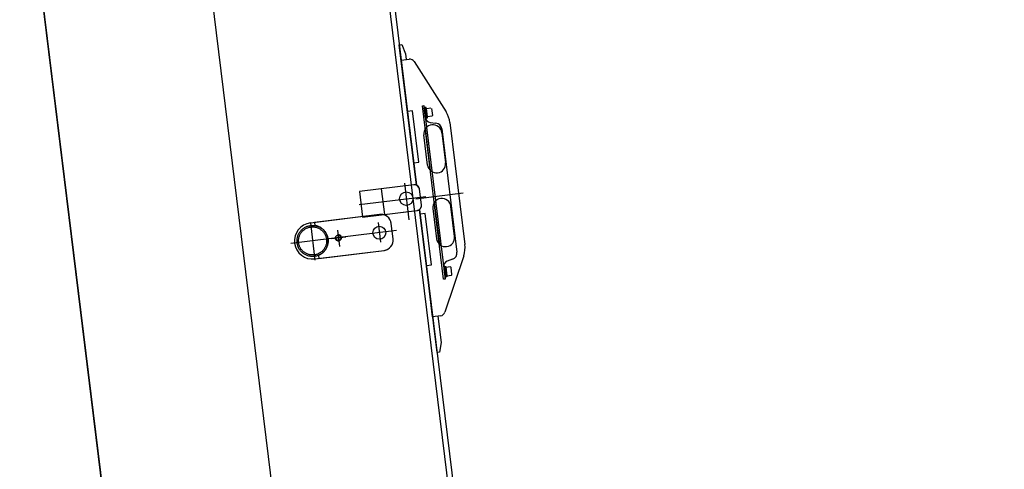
# Model space of a CAD drawing. Extents: x 26250 to 211390, y 12641 to 169243.
# Tile 21 of 132: x 43022 to 44929, y 27012 to 27882. Entities that reach past the tile are written whole.
import ezdxf

# ---------------------------------------------------------------- set-up
doc = ezdxf.new("R2010")
doc.units = 0
doc.header["$LTSCALE"] = 212.5
doc.linetypes.add('CENTER', pattern=[50.5, 30, -9, 2.5, -9])
doc.linetypes.add('HIDDEN', pattern=[12.6, 8.4, -4.2])
doc.layers.add('11', color=7, linetype='CONTINUOUS')
doc.layers.add('611', color=7, linetype='CONTINUOUS')

# ---------------------------------------------------------------- blocks, each defined once
blk = doc.blocks.new('*G20')
at = {"layer": '11', "color": 7, "linetype": 'CENTER'}
for p, q in [((43051.4, 30717.4), (44807.6, 16414.2)), ((43767, 27566.2), (43775.7, 27495.2)), ((43679.1, 27524.7), (43808.6, 27540.6)), ((43880.9, 27546.7), (43789.3, 27535.4)), ((43584.9, 27489.5), (43593.8, 27417.4)), ((43716, 27489.7), (43720.7, 27451.7)), ((43751.7, 27474.2), (43547, 27449.1))]:
    blk.add_line(p, q, dxfattribs=at)
at = {"layer": '11', "color": 7, "linetype": 'HIDDEN'}
for p, q in [((43399.6, 30663.3), (45050.8, 17215.3)), ((43785.3, 27562.9), (43722.3, 27555.2)), ((43722.3, 27555.2), (43728.4, 27505.6)), ((43800.1, 27524.4), (43796.5, 27554.2)), ((43728.4, 27505.6), (43791.4, 27513.3)), ((43719.1, 27505.5), (43592.7, 27490)), ((43592.7, 27490), (43593.4, 27484.1)), ((43637.2, 27475.3), (43641.1, 27443.4)), ((43745.1, 27458.3), (43741.4, 27488.1)), ((43626.1, 27458.8), (43653.5, 27462.2)), ((43600.5, 27426.3), (43601.2, 27420.5)), ((43601.2, 27420.5), (43727.6, 27436))]:
    blk.add_line(p, q, dxfattribs=at)
at = {"layer": '11', "color": 7, "linetype": 'CONTINUOUS'}
for p, q in [((43437.9, 30433.2), (43790.5, 27562.2)), ((43211.1, 26742.1), (42803, 30065.5)), ((42803, 30065.5), (43211.1, 26742.1)), ((43757.1, 27833.7), (43762.1, 27834.3)), ((43790.5, 27562.2), (43757.1, 27833.7)), ((43762.1, 27834.3), (43769.3, 27816.4)), ((43760.8, 27804), (43776.3, 27805.9)), ((43773, 27704.7), (43760.8, 27804)), ((43769.3, 27816.4), (43770.7, 27805.2)), ((43786, 27801.3), (43847.8, 27704)), ((43782.9, 27705.9), (43773, 27704.7)), ((43795.1, 27606.7), (43782.9, 27705.9)), ((43801.8, 27715.7), (43804.8, 27716.1)), ((43843, 27380.2), (43801.8, 27715.7)), ((43804.8, 27716.1), (43807.2, 27696.7)), ((43804.8, 27716.1), (43846, 27380.6)), ((43805.3, 27712.1), (43807.3, 27712.3)), ((43807.7, 27692.2), (43805.3, 27712.1)), ((43809.3, 27712.6), (43807.3, 27712.3)), ((43807.3, 27712.3), (43809.7, 27692.5)), ((43807.3, 27712.3), (43809.7, 27692.5)), ((43811.7, 27692.7), (43809.3, 27712.6)), ((43807.2, 27696.7), (43807.7, 27692.2)), ((43809.7, 27692.5), (43807.7, 27692.2)), ((43809.7, 27692.5), (43811.7, 27692.7)), ((43807.3, 27671), (43817.2, 27590.6)), ((43816.6, 27683.5), (43828, 27682.3)), ((43839.6, 27671), (43868.8, 27432.7)), ((43855.2, 27683.3), (43884.1, 27447.6)), ((43811.9, 27601.2), (43804.7, 27659.5)), ((43839.4, 27663.7), (43846.6, 27605.5)), ((43785.1, 27605.5), (43795.1, 27606.7)), ((43790.5, 27562.2), (43785.1, 27605.5)), ((43785.3, 27562.9), (43679.8, 27550)), ((43800.1, 27524.4), (43796.5, 27554.2)), ((43679.8, 27550), (43685.9, 27500.4)), ((43685.9, 27500.4), (43791.4, 27513.3)), ((43830.2, 27238.3), (43796.2, 27515.2)), ((43796.2, 27515.2), (43875.9, 26866)), ((43797.3, 27506.2), (43796.2, 27515.2)), ((43822.2, 27516.8), (43829.4, 27458.5)), ((43824.8, 27528.4), (43834.7, 27448)), ((43864.1, 27462.8), (43857, 27521.1)), ((43719.1, 27505.5), (43585, 27489)), ((43807.3, 27507.4), (43797.3, 27506.2)), ((43819.4, 27408.2), (43807.3, 27507.4)), ((43745.1, 27458.3), (43741.4, 27488.1)), ((43593.5, 27419.5), (43727.6, 27436)), ((43881.9, 27425.7), (43845.5, 27316.4)), ((43860.4, 27418.9), (43849.6, 27415)), ((43809.5, 27407), (43819.4, 27408.2)), ((43821.7, 27307.7), (43809.5, 27407)), ((43845.1, 27404.6), (43843.1, 27404.4)), ((43843.1, 27404.4), (43845.5, 27384.6)), ((43843.1, 27404.4), (43843.6, 27399.9)), ((43843.6, 27399.9), (43846, 27380.6)), ((43845.1, 27404.6), (43847, 27404.9)), ((43847.5, 27384.8), (43845.1, 27404.6)), ((43847.5, 27384.8), (43845.1, 27404.6)), ((43847, 27404.9), (43849.5, 27385)), ((43846, 27380.6), (43843, 27380.2)), ((43845.5, 27384.6), (43847.5, 27384.8)), ((43849.5, 27385), (43847.5, 27384.8)), ((43837.3, 27309.6), (43821.7, 27307.7)), ((43831.6, 27308.9), (43837.9, 27258)), ((43837.9, 27258), (43835.2, 27238.9)), ((43835.2, 27238.9), (43830.2, 27238.3))]:
    blk.add_line(p, q, dxfattribs=at)
for centre, radius in [((43770.7, 27536), 13), ((43718.4, 27470.1), 12.5)]:
    blk.add_circle(centre, radius, dxfattribs=at)
at = {"layer": '11', "color": 7, "linetype": 'HIDDEN'}
for centre, radius in [((43589.2, 27454.3), 30.1), ((43589.2, 27454.3), 27.2), ((43639, 27460.4), 5.05)]:
    blk.add_circle(centre, radius, dxfattribs=at)
at = {"layer": '11', "color": 7, "linetype": 'CONTINUOUS'}
for centre, radius, start, end in [((43777.5, 27796), 10, 32.4179, 96.9984), ((43805.5, 27677.2), 50, 7, 32.3971), ((43817.7, 27693.5), 10, -173, -96.0303), ((43822.1, 27661.6), 17.5, 97, -172.9925), ((43822.1, 27661.6), 17.5, 7, 97.025), ((43826.7, 27669.4), 13, 7, 83.9736), ((43829.2, 27603.3), 17.5, -173, -83.01), ((43829.2, 27603.3), 17.5, -83, 6.9925), ((43786.5, 27553), 10, 7, 96.9956), ((43839.6, 27519), 17.5, 97, -173.0125), ((43839.6, 27518.9), 17.5, 7, 96.985), ((43790.2, 27523.2), 10, -83, 7.0044), ((43721.5, 27485.6), 20, 7, 96.9978), ((43589.2, 27454.3), 35, 97, -83), ((43639, 27460.4), 6, -162.9983, 107.0148), ((43725.2, 27455.8), 20, -83, 6.9978), ((43846.7, 27460.7), 17.5, -173, -82.98), ((43846.7, 27460.7), 17.5, -83, 7.0125), ((43834.5, 27441.5), 50, -18.3976, 7.0043), ((43855.9, 27431.2), 13, -69.9486, 7.007), ((43853, 27405.6), 10, 110.0697, -173.0084), ((43836, 27319.5), 10, -83, -18.4117)]:
    blk.add_arc(centre, radius, start, end, dxfattribs=at)
at = {"layer": '11', "color": 7, "linetype": 'HIDDEN'}
for centre, radius, start, end in [((43786.5, 27553), 10, 7, 96.9956), ((43790.2, 27523.2), 10, -83, 7.0044), ((43721.5, 27485.6), 20, 7, 96.9978), ((43589.2, 27454.3), 30.2, -67.9998, 82.0002), ((43725.2, 27455.8), 20, -83, 6.9978)]:
    blk.add_arc(centre, radius, start, end, dxfattribs=at)
at = {"layer": '611', "color": 7, "linetype": 'CONTINUOUS'}
for p, q in [((43809.5, 27710.6), (43818.4, 27711.7)), ((43811.5, 27694.7), (43809.5, 27710.6)), ((43819.6, 27710.8), (43821.3, 27696.9)), ((43820.4, 27695.8), (43811.5, 27694.7)), ((43856.2, 27404), (43847.3, 27402.9)), ((43847.3, 27402.9), (43849.2, 27387)), ((43859, 27389.2), (43857.3, 27403.1)), ((43849.2, 27387), (43858.2, 27388.1))]:
    blk.add_line(p, q, dxfattribs=at)
for centre, radius, start, end in [((43820.3, 27696.8), 1.01, -83, 6.8694), ((43856.3, 27403), 1, 7, 97.0437), ((43858, 27389.1), 1, -83, 7.0437)]:
    blk.add_arc(centre, radius, start, end, dxfattribs=at)

msp = doc.modelspace()

# ---------------------------------------------------------------- block references
at = {"layer": '11', "color": 7, "linetype": 'CONTINUOUS'}
msp.add_blockref('*G20', (0, 0), dxfattribs=at)

doc.saveas('drawing.dxf')
